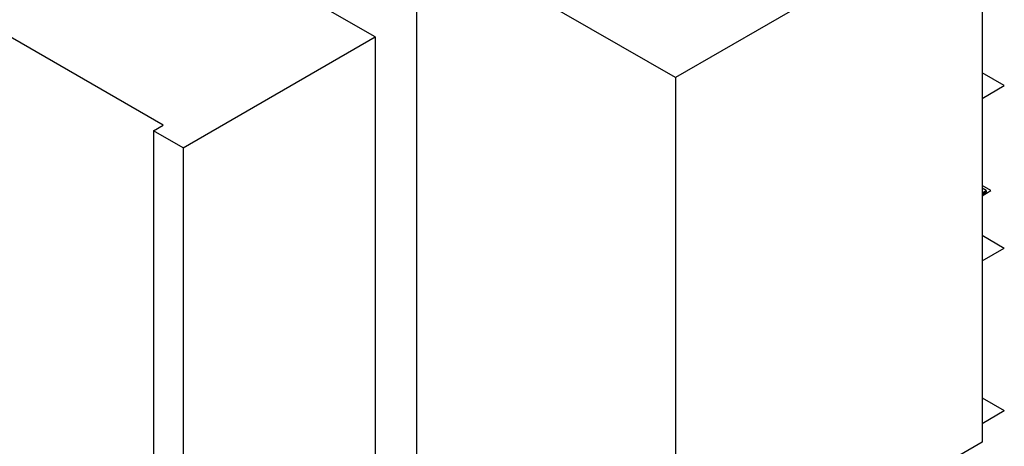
# Model space of a CAD drawing. Header units: millimetres. Extents: x 0 to 849, y 0 to 594.
# Tile 82 of 84: x 681 to 780, y 487 to 530. Entities that reach past the tile are written whole.
import ezdxf

# ---------------------------------------------------------------- set-up
doc = ezdxf.new("R2010")
doc.units = ezdxf.units.MM
doc.layers.add('TRAIT-FORT', color=4, linetype='Continuous', lineweight=25)

msp = doc.modelspace()

# ---------------------------------------------------------------- linework, layer by layer
at = {"layer": 'TRAIT-FORT', "color": 4, "linetype": 'Continuous', "lineweight": 25}
for p, q in [((717.065, 527.969), (676.053, 551.645)), ((778.096, 541.659), (747.264, 523.86)), ((778.096, 541.659), (778.096, 487.223)), ((695.761, 519.088), (660.14, 539.652)), ((747.264, 523.86), (721.218, 538.896)), ((721.218, 538.896), (721.218, 484.46)), ((697.758, 516.823), (717.065, 527.969)), ((717.065, 527.969), (717.065, 473.532)), ((747.264, 523.86), (747.264, 470.701)), ((780.327, 523.065), (778.096, 524.353)), ((778.096, 521.777), (780.327, 523.065)), ((694.797, 518.532), (695.761, 519.088)), ((697.758, 516.823), (694.797, 518.532)), ((694.797, 518.532), (694.797, 464.096)), ((697.758, 516.823), (697.758, 462.386)), ((778.983, 512.512), (778.096, 513.024)), ((778.512, 512.512), (778.096, 512.752)), ((778.096, 512.272), (778.512, 512.512)), ((778.096, 512), (778.983, 512.512)), ((778.096, 512.231), (778.512, 512.471)), ((778.096, 512.122), (778.512, 512.362)), ((778.512, 512.512), (778.512, 512.471)), ((778.512, 512.471), (778.512, 512.362)), ((778.096, 508.025), (780.327, 506.737)), ((778.096, 505.449), (780.327, 506.737)), ((778.096, 491.697), (780.327, 490.409)), ((778.096, 489.121), (780.327, 490.409)), ((778.096, 487.223), (774.003, 484.861))]:
    msp.add_line(p, q, dxfattribs=at)

doc.saveas('drawing.dxf')
